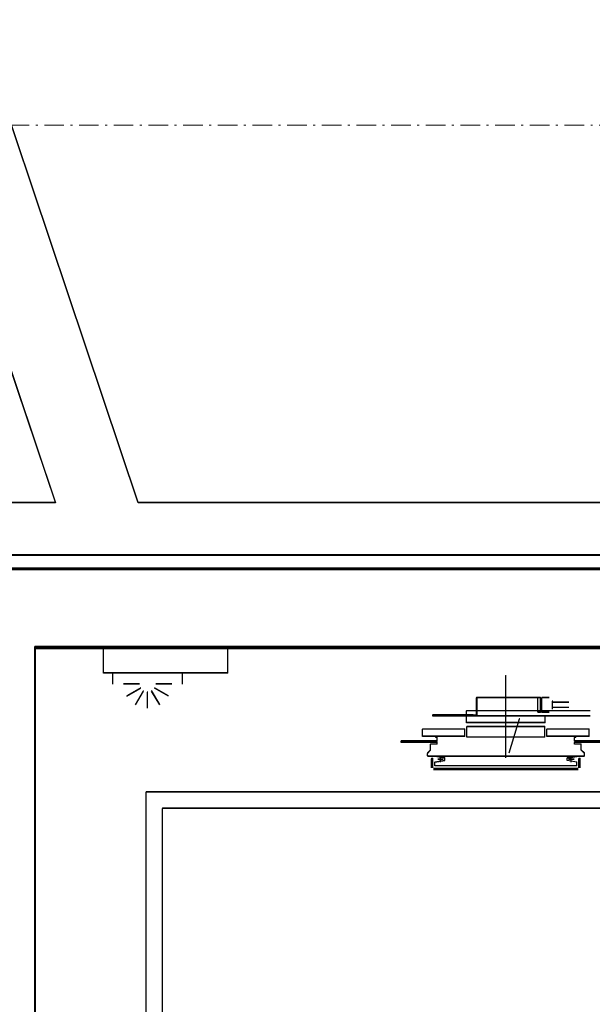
# Model space of a CAD drawing. Header units: millimetres. Extents: x -8642 to 28269, y -6609 to 3701.
# Tile 163 of 256: x 3713 to 3801, y -4798 to -4648. Entities that reach past the tile are written whole.
import ezdxf

# ---------------------------------------------------------------- set-up
doc = ezdxf.new("R2010")
doc.units = ezdxf.units.MM
doc.header["$LTSCALE"] = 1000
doc.header["$MEASUREMENT"] = 0
for name, pattern in [('rzut 1 pietra$0$ArchiTECH.PC 5. Line Type', [0.0053, 0.003, -0.001, 0.0003, -0.001]), ('rzut 1 pietra$0$ArchiTECH.PC Solid Line Type', [0]), ('SUFIT_1 PIETRO$0$ArchiTECH.PC Solid Line Type', [0])]:
    doc.linetypes.add(name, pattern=pattern)
doc.layers.add('IS_ARCH', color=254, linetype='Continuous', lineweight=18)
doc.layers.add('SUFIT_1 PIETRO$0$INWENTARYZACJA', color=254, linetype='Continuous')
doc.layers.add('SUFIT_1 PIETRO$0$TYP SUFITÓW_NOWYCH', color=254, linetype='Continuous')

msp = doc.modelspace()

# ---------------------------------------------------------------- linework, layer by layer
at = {"layer": 'IS_ARCH', "linetype": 'rzut 1 pietra$0$ArchiTECH.PC Solid Line Type'}
for p, q in [((3731.12, -4721.21), (3701.12, -4632.03)), ((3698.66, -4662.35), (3718.46, -4721.21)), ((3718.46, -4721.21), (3693.3, -4721.21)), ((3927.3, -4721.21), (3731.12, -4721.21)), ((3701.3, -4729.21), (3919.3, -4729.21)), ((3917.3, -4731.21), (3703.3, -4731.21)), ((3917.31, -4731.44), (3703.43, -4731.44)), ((3715.3, -4743.21), (3905.3, -4743.21)), ((3715.3, -4943.21), (3715.3, -4743.21)), ((3715.3, -4743.21), (3715.3, -4743.21)), ((3715.3, -4943.21), (3715.3, -4743.21)), ((3905.3, -4743.21), (3715.3, -4743.21)), ((3715.3, -4943.21), (3715.3, -4743.21)), ((3905.3, -4743.21), (3715.3, -4743.21)), ((3905.3, -4743.21), (3715.3, -4743.21)), ((3715.3, -4943.21), (3715.3, -4743.21)), ((3725.8, -4747.21), (3725.8, -4743.21)), ((3744.8, -4743.21), (3725.8, -4743.21)), ((3725.8, -4747.21), (3725.8, -4743.21)), ((3744.8, -4743.21), (3725.8, -4743.21)), ((3744.8, -4743.21), (3725.8, -4743.21)), ((3725.8, -4747.21), (3725.8, -4743.21)), ((3744.8, -4747.21), (3744.8, -4743.21)), ((3744.8, -4747.21), (3744.8, -4743.21)), ((3744.8, -4747.21), (3744.8, -4743.21)), ((3715.43, -4743.44), (3905.31, -4743.44)), ((3715.43, -4943.62), (3715.43, -4743.44)), ((3744.8, -4747.21), (3725.8, -4747.21)), ((3744.8, -4747.21), (3725.8, -4747.21)), ((3744.8, -4747.21), (3725.8, -4747.21)), ((3727.24, -4748.9), (3727.24, -4747.21)), ((3727.24, -4748.9), (3727.24, -4747.21)), ((3727.24, -4748.9), (3727.24, -4747.21)), ((3737.86, -4748.9), (3737.86, -4747.21)), ((3737.86, -4748.9), (3737.86, -4747.21)), ((3737.86, -4748.9), (3737.86, -4747.21)), ((3787.3, -4760.17), (3787.3, -4747.6)), ((3787.3, -4760.17), (3787.3, -4747.6)), ((3787.3, -4760.17), (3787.3, -4747.6)), ((3731.32, -4748.9), (3728.87, -4748.9)), ((3731.32, -4748.9), (3728.87, -4748.9)), ((3731.32, -4748.9), (3728.87, -4748.9)), ((3736.23, -4748.9), (3733.78, -4748.9)), ((3736.23, -4748.9), (3733.78, -4748.9)), ((3736.23, -4748.9), (3733.78, -4748.9)), ((3729.36, -4750.74), (3731.49, -4749.51)), ((3729.36, -4750.74), (3731.49, -4749.51)), ((3729.36, -4750.74), (3731.49, -4749.51)), ((3730.71, -4752.08), (3731.93, -4749.96)), ((3730.71, -4752.08), (3731.93, -4749.96)), ((3730.71, -4752.08), (3731.93, -4749.96)), ((3732.55, -4752.58), (3732.55, -4750.12)), ((3732.55, -4752.58), (3732.55, -4750.12)), ((3732.55, -4752.58), (3732.55, -4750.12)), ((3734.39, -4752.08), (3733.16, -4749.96)), ((3734.39, -4752.08), (3733.16, -4749.96)), ((3734.39, -4752.08), (3733.16, -4749.96)), ((3735.73, -4750.74), (3733.61, -4749.51)), ((3735.73, -4750.74), (3733.61, -4749.51)), ((3735.73, -4750.74), (3733.61, -4749.51)), ((3782.8, -4753.7), (3782.8, -4751)), ((3792.2, -4751), (3782.8, -4751)), ((3782.8, -4753.7), (3782.8, -4751)), ((3792.2, -4751), (3782.8, -4751)), ((3792.2, -4751), (3782.8, -4751)), ((3782.8, -4753.7), (3782.8, -4751)), ((3782.9, -4753.8), (3782.9, -4751)), ((3782.9, -4753.8), (3782.9, -4751)), ((3782.9, -4753.8), (3782.9, -4751)), ((3792.6, -4750.98), (3792.2, -4750.98)), ((3792.6, -4750.98), (3792.2, -4750.98)), ((3792.6, -4750.98), (3792.2, -4750.98)), ((3792.2, -4753.2), (3792.2, -4751)), ((3792.2, -4753.2), (3792.2, -4751)), ((3792.2, -4753.2), (3792.2, -4751)), ((3792.6, -4753.21), (3792.6, -4750.98)), ((3792.6, -4753.21), (3792.6, -4750.98)), ((3792.6, -4753.21), (3792.6, -4750.98)), ((3792.8, -4751.19), (3792.6, -4751.19)), ((3792.8, -4751.19), (3792.6, -4751.19)), ((3792.8, -4751.19), (3792.6, -4751.19)), ((3793.9, -4750.98), (3792.8, -4750.98)), ((3792.8, -4753.21), (3792.8, -4750.98)), ((3793.9, -4750.98), (3792.8, -4750.98)), ((3792.8, -4753.21), (3792.8, -4750.98)), ((3792.8, -4753.21), (3792.8, -4750.98)), ((3793.9, -4750.98), (3792.8, -4750.98)), ((3794.4, -4752.71), (3794.4, -4751.48)), ((3794.4, -4752.71), (3794.4, -4751.48)), ((3794.4, -4752.71), (3794.4, -4751.48)), ((3796.94, -4751.7), (3794.4, -4751.7)), ((3796.94, -4751.7), (3794.4, -4751.7)), ((3796.94, -4751.7), (3794.4, -4751.7)), ((3782.3, -4753.6), (3776.15, -4753.6)), ((3776.15, -4753.8), (3776.15, -4753.6)), ((3782.3, -4753.6), (3776.15, -4753.6)), ((3776.15, -4753.8), (3776.15, -4753.6)), ((3776.15, -4753.8), (3776.15, -4753.6)), ((3782.3, -4753.6), (3776.15, -4753.6)), ((3800.17, -4752.99), (3781.3, -4752.99)), ((3781.3, -4753.79), (3781.3, -4752.99)), ((3800.17, -4752.99), (3781.3, -4752.99)), ((3781.3, -4753.79), (3781.3, -4752.99)), ((3781.3, -4753.79), (3781.3, -4752.99)), ((3800.17, -4752.99), (3781.3, -4752.99)), ((3781.8, -4753.8), (3781.8, -4753.6)), ((3781.8, -4753.8), (3781.8, -4753.6)), ((3781.8, -4753.8), (3781.8, -4753.6)), ((3782.3, -4753.8), (3782.3, -4753.6)), ((3782.3, -4753.8), (3782.3, -4753.6)), ((3782.3, -4753.8), (3782.3, -4753.6)), ((3782.8, -4753.7), (3782.3, -4753.7)), ((3782.8, -4753.7), (3782.3, -4753.7)), ((3782.8, -4753.7), (3782.3, -4753.7)), ((3792.6, -4753.21), (3792.2, -4753.21)), ((3792.6, -4753.21), (3792.2, -4753.21)), ((3792.6, -4753.21), (3792.2, -4753.21)), ((3792.8, -4753.01), (3792.6, -4753.01)), ((3792.8, -4753.01), (3792.6, -4753.01)), ((3792.8, -4753.01), (3792.6, -4753.01)), ((3793.9, -4753.21), (3792.8, -4753.21)), ((3793.9, -4753.21), (3792.8, -4753.21)), ((3793.9, -4753.21), (3792.8, -4753.21)), ((3796.94, -4752.5), (3794.4, -4752.5)), ((3796.94, -4752.5), (3794.4, -4752.5)), ((3796.94, -4752.5), (3794.4, -4752.5)), ((3783.25, -4753.8), (3776.15, -4753.8)), ((3783.25, -4753.8), (3776.15, -4753.8)), ((3783.25, -4753.8), (3776.15, -4753.8)), ((3800.17, -4753.79), (3781.3, -4753.79)), ((3800.17, -4753.79), (3781.3, -4753.79)), ((3800.17, -4753.79), (3781.3, -4753.79)), ((3781.3, -4754.8), (3781.3, -4753.8)), ((3781.3, -4754.8), (3781.3, -4753.8)), ((3781.3, -4754.8), (3781.3, -4753.8)), ((3793.3, -4754.8), (3781.3, -4754.8)), ((3793.3, -4754.8), (3781.3, -4754.8)), ((3793.3, -4754.8), (3781.3, -4754.8)), ((3787.8, -4759.4), (3789.36, -4754.19)), ((3787.8, -4759.4), (3789.36, -4754.19)), ((3787.8, -4759.4), (3789.36, -4754.19)), ((3793.3, -4753.8), (3789.49, -4753.8)), ((3793.3, -4753.8), (3789.49, -4753.8)), ((3793.3, -4753.8), (3789.49, -4753.8)), ((3793.3, -4754.8), (3793.3, -4753.8)), ((3793.3, -4754.8), (3793.3, -4753.8)), ((3793.3, -4754.8), (3793.3, -4753.8)), ((3774.55, -4756.9), (3774.55, -4755.8)), ((3781.05, -4755.8), (3774.55, -4755.8)), ((3774.55, -4756.9), (3774.55, -4755.8)), ((3781.05, -4755.8), (3774.55, -4755.8)), ((3781.05, -4755.8), (3774.55, -4755.8)), ((3774.55, -4756.9), (3774.55, -4755.8)), ((3781.05, -4756.9), (3781.05, -4755.8)), ((3781.05, -4756.9), (3781.05, -4755.8)), ((3781.05, -4756.9), (3781.05, -4755.8)), ((3781.35, -4757.03), (3781.35, -4755.43)), ((3793.25, -4755.43), (3781.35, -4755.43)), ((3781.35, -4757.03), (3781.35, -4755.43)), ((3793.25, -4755.43), (3781.35, -4755.43)), ((3793.25, -4755.43), (3781.35, -4755.43)), ((3781.35, -4757.03), (3781.35, -4755.43)), ((3793.25, -4757.03), (3793.25, -4755.43)), ((3793.25, -4757.03), (3793.25, -4755.43)), ((3793.25, -4757.03), (3793.25, -4755.43)), ((3793.55, -4756.9), (3793.55, -4755.8)), ((3800.05, -4755.8), (3793.55, -4755.8)), ((3793.55, -4756.9), (3793.55, -4755.8)), ((3800.05, -4755.8), (3793.55, -4755.8)), ((3800.05, -4755.8), (3793.55, -4755.8)), ((3793.55, -4756.9), (3793.55, -4755.8)), ((3800.05, -4756.9), (3800.05, -4755.8)), ((3800.05, -4756.9), (3800.05, -4755.8)), ((3800.05, -4756.9), (3800.05, -4755.8)), ((3771.3, -4757.8), (3771.3, -4757.6)), ((3776.8, -4757.6), (3771.3, -4757.6)), ((3771.3, -4757.8), (3771.3, -4757.6)), ((3776.8, -4757.6), (3771.3, -4757.6)), ((3776.8, -4757.6), (3771.3, -4757.6)), ((3771.3, -4757.8), (3771.3, -4757.6)), ((3776.8, -4757.8), (3771.3, -4757.8)), ((3776.8, -4757.8), (3771.3, -4757.8)), ((3776.8, -4757.8), (3771.3, -4757.8)), ((3781.05, -4756.9), (3774.55, -4756.9)), ((3781.05, -4756.9), (3774.55, -4756.9)), ((3781.05, -4756.9), (3774.55, -4756.9)), ((3775.8, -4759), (3775.8, -4758.1)), ((3776.8, -4758.1), (3775.8, -4758.1)), ((3775.8, -4759), (3775.8, -4758.1)), ((3776.8, -4758.1), (3775.8, -4758.1)), ((3776.8, -4758.1), (3775.8, -4758.1)), ((3775.8, -4759), (3775.8, -4758.1)), ((3776.6, -4757.05), (3776.6, -4756.9)), ((3776.6, -4757.05), (3776.6, -4756.9)), ((3776.6, -4757.05), (3776.6, -4756.9)), ((3776.8, -4757.05), (3776.6, -4757.05)), ((3776.8, -4757.05), (3776.6, -4757.05)), ((3776.8, -4757.05), (3776.6, -4757.05)), ((3776.8, -4757.6), (3776.8, -4757.05)), ((3776.8, -4757.6), (3776.8, -4757.05)), ((3776.8, -4757.6), (3776.8, -4757.05)), ((3776.8, -4758.1), (3776.8, -4757.8)), ((3776.8, -4758.1), (3776.8, -4757.8)), ((3776.8, -4758.1), (3776.8, -4757.8)), ((3793.25, -4757.03), (3781.35, -4757.03)), ((3793.25, -4757.03), (3781.35, -4757.03)), ((3793.25, -4757.03), (3781.35, -4757.03)), ((3800.05, -4756.9), (3793.55, -4756.9)), ((3800.05, -4756.9), (3793.55, -4756.9)), ((3800.05, -4756.9), (3793.55, -4756.9)), ((3797.8, -4757.6), (3797.8, -4757.05)), ((3798, -4757.05), (3797.8, -4757.05)), ((3797.8, -4757.6), (3797.8, -4757.05)), ((3798, -4757.05), (3797.8, -4757.05)), ((3798, -4757.05), (3797.8, -4757.05)), ((3797.8, -4757.6), (3797.8, -4757.05)), ((3803.3, -4757.6), (3797.8, -4757.6)), ((3803.3, -4757.6), (3797.8, -4757.6)), ((3803.3, -4757.6), (3797.8, -4757.6)), ((3797.8, -4758.1), (3797.8, -4757.8)), ((3803.3, -4757.8), (3797.8, -4757.8)), ((3797.8, -4758.1), (3797.8, -4757.8)), ((3803.3, -4757.8), (3797.8, -4757.8)), ((3803.3, -4757.8), (3797.8, -4757.8)), ((3797.8, -4758.1), (3797.8, -4757.8)), ((3798.8, -4758.1), (3797.8, -4758.1)), ((3798.8, -4758.1), (3797.8, -4758.1)), ((3798.8, -4758.1), (3797.8, -4758.1)), ((3798, -4757.05), (3798, -4756.9)), ((3798, -4757.05), (3798, -4756.9)), ((3798, -4757.05), (3798, -4756.9)), ((3798.8, -4759), (3798.8, -4758.1)), ((3798.8, -4759), (3798.8, -4758.1)), ((3798.8, -4759), (3798.8, -4758.1)), ((3775.3, -4759.5), (3775.8, -4759)), ((3775.3, -4759.5), (3775.8, -4759)), ((3775.3, -4759.5), (3775.8, -4759)), ((3775.3, -4759.85), (3775.3, -4759.5)), ((3775.3, -4759.85), (3775.3, -4759.5)), ((3775.3, -4759.85), (3775.3, -4759.5)), ((3799.3, -4759.5), (3798.8, -4759)), ((3799.3, -4759.5), (3798.8, -4759)), ((3799.3, -4759.5), (3798.8, -4759)), ((3799.3, -4759.85), (3799.3, -4759.5)), ((3799.3, -4759.85), (3799.3, -4759.5)), ((3799.3, -4759.85), (3799.3, -4759.5)), ((3775.4, -4759.95), (3775.3, -4759.85)), ((3775.4, -4759.95), (3775.3, -4759.85)), ((3775.4, -4759.95), (3775.3, -4759.85)), ((3787.3, -4759.95), (3775.4, -4759.95)), ((3787.3, -4759.95), (3775.4, -4759.95)), ((3787.3, -4759.95), (3775.4, -4759.95)), ((3775.95, -4761.7), (3775.95, -4760.3)), ((3776.15, -4760.3), (3775.95, -4760.3)), ((3775.95, -4761.7), (3775.95, -4760.3)), ((3776.15, -4760.3), (3775.95, -4760.3)), ((3776.15, -4760.3), (3775.95, -4760.3)), ((3775.95, -4761.7), (3775.95, -4760.3)), ((3776.15, -4761.7), (3776.15, -4760.3)), ((3776.15, -4761.7), (3776.15, -4760.3)), ((3776.15, -4761.7), (3776.15, -4760.3)), ((3777.95, -4760.21), (3776.45, -4759.95)), ((3777.95, -4760.21), (3776.45, -4759.95)), ((3777.95, -4760.21), (3776.45, -4759.95)), ((3776.45, -4760.85), (3777.95, -4760.58)), ((3776.45, -4760.85), (3777.95, -4760.58)), ((3776.45, -4760.85), (3777.95, -4760.58)), ((3776.45, -4761.4), (3776.45, -4760.85)), ((3776.45, -4761.4), (3776.45, -4760.85)), ((3776.45, -4761.4), (3776.45, -4760.85)), ((3777.72, -4760.4), (3776.88, -4760.4)), ((3777.72, -4760.4), (3776.88, -4760.4)), ((3777.72, -4760.4), (3776.88, -4760.4)), ((3777.3, -4760.82), (3777.3, -4759.98)), ((3777.3, -4760.82), (3777.3, -4759.98)), ((3777.3, -4760.82), (3777.3, -4759.98)), ((3777.95, -4760.58), (3777.95, -4760.21)), ((3777.95, -4760.58), (3777.95, -4760.21)), ((3777.95, -4760.58), (3777.95, -4760.21)), ((3799.2, -4759.95), (3787.3, -4759.95)), ((3799.2, -4759.95), (3787.3, -4759.95)), ((3799.2, -4759.95), (3787.3, -4759.95)), ((3796.65, -4760.21), (3798.15, -4759.95)), ((3796.65, -4760.21), (3798.15, -4759.95)), ((3796.65, -4760.21), (3798.15, -4759.95)), ((3796.65, -4760.58), (3796.65, -4760.21)), ((3796.65, -4760.58), (3796.65, -4760.21)), ((3796.65, -4760.58), (3796.65, -4760.21)), ((3798.15, -4760.85), (3796.65, -4760.58)), ((3798.15, -4760.85), (3796.65, -4760.58)), ((3798.15, -4760.85), (3796.65, -4760.58)), ((3797.72, -4760.4), (3796.88, -4760.4)), ((3797.72, -4760.4), (3796.88, -4760.4)), ((3797.72, -4760.4), (3796.88, -4760.4)), ((3797.3, -4760.82), (3797.3, -4759.98)), ((3797.3, -4760.82), (3797.3, -4759.98)), ((3797.3, -4760.82), (3797.3, -4759.98)), ((3798.15, -4761.4), (3798.15, -4760.85)), ((3798.15, -4761.4), (3798.15, -4760.85)), ((3798.15, -4761.4), (3798.15, -4760.85)), ((3798.45, -4761.7), (3798.45, -4760.3)), ((3798.65, -4760.3), (3798.45, -4760.3)), ((3798.45, -4761.7), (3798.45, -4760.3)), ((3798.65, -4760.3), (3798.45, -4760.3)), ((3798.65, -4760.3), (3798.45, -4760.3)), ((3798.45, -4761.7), (3798.45, -4760.3)), ((3798.65, -4761.7), (3798.65, -4760.3)), ((3798.65, -4761.7), (3798.65, -4760.3)), ((3798.65, -4761.7), (3798.65, -4760.3)), ((3799.2, -4759.95), (3799.3, -4759.85)), ((3799.2, -4759.95), (3799.3, -4759.85)), ((3799.2, -4759.95), (3799.3, -4759.85)), ((3798.35, -4761.8), (3776.25, -4761.8)), ((3798.35, -4761.8), (3776.25, -4761.8)), ((3798.35, -4761.8), (3776.25, -4761.8)), ((3798.35, -4762), (3776.25, -4762)), ((3798.35, -4762), (3776.25, -4762)), ((3798.35, -4762), (3776.25, -4762)), ((3787.3, -4761.4), (3776.45, -4761.4)), ((3787.3, -4761.4), (3776.45, -4761.4)), ((3787.3, -4761.4), (3776.45, -4761.4)), ((3798.15, -4761.4), (3787.3, -4761.4)), ((3798.15, -4761.4), (3787.3, -4761.4)), ((3798.15, -4761.4), (3787.3, -4761.4)), ((3732.3, -4910.39), (3732.3, -4765.39)), ((3884.8, -4765.39), (3732.3, -4765.39)), ((3732.3, -4910.39), (3732.3, -4765.39)), ((3884.8, -4765.39), (3732.3, -4765.39)), ((3884.8, -4765.39), (3732.3, -4765.39)), ((3732.3, -4910.39), (3732.3, -4765.39)), ((3734.8, -4907.89), (3734.8, -4767.89)), ((3884.8, -4767.89), (3734.8, -4767.89)), ((3734.8, -4907.89), (3734.8, -4767.89)), ((3884.8, -4767.89), (3734.8, -4767.89)), ((3884.8, -4767.89), (3734.8, -4767.89)), ((3734.8, -4907.89), (3734.8, -4767.89))]:
    msp.add_line(p, q, dxfattribs=at)
at = {"layer": 'IS_ARCH', "linetype": 'rzut 1 pietra$0$ArchiTECH.PC 5. Line Type'}
msp.add_line((2842.26, -4663.53), (8377.9, -4664.09), dxfattribs=at)
at = {"layer": 'SUFIT_1 PIETRO$0$INWENTARYZACJA', "linetype": 'SUFIT_1 PIETRO$0$ArchiTECH.PC Solid Line Type'}
for p, q in [((3731.12, -4721.29), (3701.12, -4632.11)), ((3698.66, -4662.44), (3718.46, -4721.29)), ((3718.46, -4721.29), (3693.3, -4721.29)), ((3927.3, -4721.29), (3731.12, -4721.29)), ((3701.3, -4729.29), (3919.3, -4729.29)), ((3917.3, -4731.29), (3703.3, -4731.29)), ((3917.31, -4731.52), (3703.43, -4731.52)), ((3715.3, -4743.29), (3905.3, -4743.29)), ((3715.3, -4943.29), (3715.3, -4743.29)), ((3715.3, -4743.29), (3715.3, -4743.29)), ((3715.3, -4943.29), (3715.3, -4743.29)), ((3905.3, -4743.29), (3715.3, -4743.29)), ((3905.3, -4743.29), (3715.3, -4743.29)), ((3715.3, -4943.29), (3715.3, -4743.29)), ((3905.3, -4743.29), (3715.3, -4743.29)), ((3715.3, -4943.29), (3715.3, -4743.29)), ((3715.43, -4743.52), (3905.31, -4743.52)), ((3715.43, -4943.71), (3715.43, -4743.52)), ((3725.8, -4747.29), (3725.8, -4743.29)), ((3744.8, -4743.29), (3725.8, -4743.29)), ((3744.8, -4743.29), (3725.8, -4743.29)), ((3725.8, -4747.29), (3725.8, -4743.29)), ((3744.8, -4743.29), (3725.8, -4743.29)), ((3725.8, -4747.29), (3725.8, -4743.29)), ((3744.8, -4747.29), (3744.8, -4743.29)), ((3744.8, -4747.29), (3744.8, -4743.29)), ((3744.8, -4747.29), (3744.8, -4743.29)), ((3744.8, -4747.29), (3725.8, -4747.29)), ((3744.8, -4747.29), (3725.8, -4747.29)), ((3744.8, -4747.29), (3725.8, -4747.29)), ((3727.24, -4748.98), (3727.24, -4747.29)), ((3727.24, -4748.98), (3727.24, -4747.29)), ((3727.24, -4748.98), (3727.24, -4747.29)), ((3737.86, -4748.98), (3737.86, -4747.29)), ((3737.86, -4748.98), (3737.86, -4747.29)), ((3737.86, -4748.98), (3737.86, -4747.29)), ((3787.3, -4760.26), (3787.3, -4747.68)), ((3787.3, -4760.26), (3787.3, -4747.68)), ((3787.3, -4760.26), (3787.3, -4747.68)), ((3731.32, -4748.98), (3728.87, -4748.98)), ((3731.32, -4748.98), (3728.87, -4748.98)), ((3731.32, -4748.98), (3728.87, -4748.98)), ((3736.23, -4748.98), (3733.78, -4748.98)), ((3736.23, -4748.98), (3733.78, -4748.98)), ((3736.23, -4748.98), (3733.78, -4748.98)), ((3729.36, -4750.82), (3731.49, -4749.59)), ((3729.36, -4750.82), (3731.49, -4749.59)), ((3729.36, -4750.82), (3731.49, -4749.59)), ((3730.71, -4752.17), (3731.93, -4750.04)), ((3730.71, -4752.17), (3731.93, -4750.04)), ((3730.71, -4752.17), (3731.93, -4750.04)), ((3732.55, -4752.66), (3732.55, -4750.21)), ((3732.55, -4752.66), (3732.55, -4750.21)), ((3732.55, -4752.66), (3732.55, -4750.21)), ((3734.39, -4752.17), (3733.16, -4750.04)), ((3734.39, -4752.17), (3733.16, -4750.04)), ((3734.39, -4752.17), (3733.16, -4750.04)), ((3735.73, -4750.82), (3733.61, -4749.59)), ((3735.73, -4750.82), (3733.61, -4749.59)), ((3735.73, -4750.82), (3733.61, -4749.59)), ((3782.8, -4753.78), (3782.8, -4751.08)), ((3792.2, -4751.08), (3782.8, -4751.08)), ((3792.2, -4751.08), (3782.8, -4751.08)), ((3782.8, -4753.78), (3782.8, -4751.08)), ((3792.2, -4751.08), (3782.8, -4751.08)), ((3782.8, -4753.78), (3782.8, -4751.08)), ((3782.9, -4753.88), (3782.9, -4751.08)), ((3782.9, -4753.88), (3782.9, -4751.08)), ((3782.9, -4753.88), (3782.9, -4751.08)), ((3792.6, -4751.07), (3792.2, -4751.07)), ((3792.6, -4751.07), (3792.2, -4751.07)), ((3792.6, -4751.07), (3792.2, -4751.07)), ((3792.2, -4753.28), (3792.2, -4751.08)), ((3792.2, -4753.28), (3792.2, -4751.08)), ((3792.2, -4753.28), (3792.2, -4751.08)), ((3792.6, -4753.3), (3792.6, -4751.07)), ((3792.6, -4753.3), (3792.6, -4751.07)), ((3792.6, -4753.3), (3792.6, -4751.07)), ((3792.8, -4751.27), (3792.6, -4751.27)), ((3792.8, -4751.27), (3792.6, -4751.27)), ((3792.8, -4751.27), (3792.6, -4751.27)), ((3793.9, -4751.07), (3792.8, -4751.07)), ((3792.8, -4753.3), (3792.8, -4751.07)), ((3792.8, -4753.3), (3792.8, -4751.07)), ((3793.9, -4751.07), (3792.8, -4751.07)), ((3792.8, -4753.3), (3792.8, -4751.07)), ((3793.9, -4751.07), (3792.8, -4751.07)), ((3794.4, -4752.8), (3794.4, -4751.57)), ((3794.4, -4752.8), (3794.4, -4751.57)), ((3794.4, -4752.8), (3794.4, -4751.57)), ((3796.94, -4751.78), (3794.4, -4751.78)), ((3796.94, -4751.78), (3794.4, -4751.78)), ((3796.94, -4751.78), (3794.4, -4751.78)), ((3782.3, -4753.68), (3776.15, -4753.68)), ((3776.15, -4753.88), (3776.15, -4753.68)), ((3776.15, -4753.88), (3776.15, -4753.68)), ((3782.3, -4753.68), (3776.15, -4753.68)), ((3776.15, -4753.88), (3776.15, -4753.68)), ((3782.3, -4753.68), (3776.15, -4753.68)), ((3800.17, -4753.07), (3781.3, -4753.07)), ((3781.3, -4753.87), (3781.3, -4753.07)), ((3781.3, -4753.87), (3781.3, -4753.07)), ((3800.17, -4753.07), (3781.3, -4753.07)), ((3781.3, -4753.87), (3781.3, -4753.07)), ((3800.17, -4753.07), (3781.3, -4753.07)), ((3781.8, -4753.88), (3781.8, -4753.68)), ((3781.8, -4753.88), (3781.8, -4753.68)), ((3781.8, -4753.88), (3781.8, -4753.68)), ((3782.3, -4753.88), (3782.3, -4753.68)), ((3782.3, -4753.88), (3782.3, -4753.68)), ((3782.3, -4753.88), (3782.3, -4753.68)), ((3792.6, -4753.3), (3792.2, -4753.3)), ((3792.6, -4753.3), (3792.2, -4753.3)), ((3792.6, -4753.3), (3792.2, -4753.3)), ((3792.8, -4753.09), (3792.6, -4753.09)), ((3792.8, -4753.09), (3792.6, -4753.09)), ((3792.8, -4753.09), (3792.6, -4753.09)), ((3793.9, -4753.3), (3792.8, -4753.3)), ((3793.9, -4753.3), (3792.8, -4753.3)), ((3793.9, -4753.3), (3792.8, -4753.3)), ((3796.94, -4752.58), (3794.4, -4752.58)), ((3796.94, -4752.58), (3794.4, -4752.58)), ((3796.94, -4752.58), (3794.4, -4752.58)), ((3783.25, -4753.88), (3776.15, -4753.88)), ((3783.25, -4753.88), (3776.15, -4753.88)), ((3783.25, -4753.88), (3776.15, -4753.88)), ((3800.17, -4753.87), (3781.3, -4753.87)), ((3800.17, -4753.87), (3781.3, -4753.87)), ((3800.17, -4753.87), (3781.3, -4753.87)), ((3781.3, -4754.88), (3781.3, -4753.88)), ((3781.3, -4754.88), (3781.3, -4753.88)), ((3781.3, -4754.88), (3781.3, -4753.88)), ((3793.3, -4754.88), (3781.3, -4754.88)), ((3793.3, -4754.88), (3781.3, -4754.88)), ((3793.3, -4754.88), (3781.3, -4754.88)), ((3782.8, -4753.78), (3782.3, -4753.78)), ((3782.8, -4753.78), (3782.3, -4753.78)), ((3782.8, -4753.78), (3782.3, -4753.78)), ((3787.8, -4759.48), (3789.36, -4754.28)), ((3787.8, -4759.48), (3789.36, -4754.28)), ((3787.8, -4759.48), (3789.36, -4754.28)), ((3793.3, -4753.88), (3789.49, -4753.88)), ((3793.3, -4753.88), (3789.49, -4753.88)), ((3793.3, -4753.88), (3789.49, -4753.88)), ((3793.3, -4754.88), (3793.3, -4753.88)), ((3793.3, -4754.88), (3793.3, -4753.88)), ((3793.3, -4754.88), (3793.3, -4753.88)), ((3774.55, -4756.98), (3774.55, -4755.88)), ((3781.05, -4755.88), (3774.55, -4755.88)), ((3781.05, -4755.88), (3774.55, -4755.88)), ((3774.55, -4756.98), (3774.55, -4755.88)), ((3781.05, -4755.88), (3774.55, -4755.88)), ((3774.55, -4756.98), (3774.55, -4755.88)), ((3781.05, -4756.98), (3781.05, -4755.88)), ((3781.05, -4756.98), (3781.05, -4755.88)), ((3781.05, -4756.98), (3781.05, -4755.88)), ((3781.35, -4757.11), (3781.35, -4755.51)), ((3793.25, -4755.51), (3781.35, -4755.51)), ((3793.25, -4755.51), (3781.35, -4755.51)), ((3781.35, -4757.11), (3781.35, -4755.51)), ((3793.25, -4755.51), (3781.35, -4755.51)), ((3781.35, -4757.11), (3781.35, -4755.51)), ((3793.25, -4757.11), (3793.25, -4755.51)), ((3793.25, -4757.11), (3793.25, -4755.51)), ((3793.25, -4757.11), (3793.25, -4755.51)), ((3793.55, -4756.98), (3793.55, -4755.88)), ((3800.05, -4755.88), (3793.55, -4755.88)), ((3800.05, -4755.88), (3793.55, -4755.88)), ((3793.55, -4756.98), (3793.55, -4755.88)), ((3800.05, -4755.88), (3793.55, -4755.88)), ((3793.55, -4756.98), (3793.55, -4755.88)), ((3800.05, -4756.98), (3800.05, -4755.88)), ((3800.05, -4756.98), (3800.05, -4755.88)), ((3800.05, -4756.98), (3800.05, -4755.88)), ((3771.3, -4757.88), (3771.3, -4757.68)), ((3776.8, -4757.68), (3771.3, -4757.68)), ((3776.8, -4757.68), (3771.3, -4757.68)), ((3771.3, -4757.88), (3771.3, -4757.68)), ((3776.8, -4757.68), (3771.3, -4757.68)), ((3771.3, -4757.88), (3771.3, -4757.68)), ((3776.8, -4757.88), (3771.3, -4757.88)), ((3776.8, -4757.88), (3771.3, -4757.88)), ((3776.8, -4757.88), (3771.3, -4757.88)), ((3781.05, -4756.98), (3774.55, -4756.98)), ((3781.05, -4756.98), (3774.55, -4756.98)), ((3781.05, -4756.98), (3774.55, -4756.98)), ((3775.8, -4759.08), (3775.8, -4758.18)), ((3776.8, -4758.18), (3775.8, -4758.18)), ((3776.8, -4758.18), (3775.8, -4758.18)), ((3775.8, -4759.08), (3775.8, -4758.18)), ((3776.8, -4758.18), (3775.8, -4758.18)), ((3775.8, -4759.08), (3775.8, -4758.18)), ((3776.6, -4757.13), (3776.6, -4756.98)), ((3776.6, -4757.13), (3776.6, -4756.98)), ((3776.6, -4757.13), (3776.6, -4756.98)), ((3776.8, -4757.13), (3776.6, -4757.13)), ((3776.8, -4757.13), (3776.6, -4757.13)), ((3776.8, -4757.13), (3776.6, -4757.13)), ((3776.8, -4757.68), (3776.8, -4757.13)), ((3776.8, -4757.68), (3776.8, -4757.13)), ((3776.8, -4757.68), (3776.8, -4757.13)), ((3776.8, -4758.18), (3776.8, -4757.88)), ((3776.8, -4758.18), (3776.8, -4757.88)), ((3776.8, -4758.18), (3776.8, -4757.88)), ((3793.25, -4757.11), (3781.35, -4757.11)), ((3793.25, -4757.11), (3781.35, -4757.11)), ((3793.25, -4757.11), (3781.35, -4757.11)), ((3800.05, -4756.98), (3793.55, -4756.98)), ((3800.05, -4756.98), (3793.55, -4756.98)), ((3800.05, -4756.98), (3793.55, -4756.98)), ((3797.8, -4757.68), (3797.8, -4757.13)), ((3798, -4757.13), (3797.8, -4757.13)), ((3798, -4757.13), (3797.8, -4757.13)), ((3797.8, -4757.68), (3797.8, -4757.13)), ((3798, -4757.13), (3797.8, -4757.13)), ((3797.8, -4757.68), (3797.8, -4757.13)), ((3803.3, -4757.68), (3797.8, -4757.68)), ((3803.3, -4757.68), (3797.8, -4757.68)), ((3803.3, -4757.68), (3797.8, -4757.68)), ((3797.8, -4758.18), (3797.8, -4757.88)), ((3803.3, -4757.88), (3797.8, -4757.88)), ((3803.3, -4757.88), (3797.8, -4757.88)), ((3797.8, -4758.18), (3797.8, -4757.88)), ((3803.3, -4757.88), (3797.8, -4757.88)), ((3797.8, -4758.18), (3797.8, -4757.88)), ((3798.8, -4758.18), (3797.8, -4758.18)), ((3798.8, -4758.18), (3797.8, -4758.18)), ((3798.8, -4758.18), (3797.8, -4758.18)), ((3798, -4757.13), (3798, -4756.98)), ((3798, -4757.13), (3798, -4756.98)), ((3798, -4757.13), (3798, -4756.98)), ((3798.8, -4759.08), (3798.8, -4758.18)), ((3798.8, -4759.08), (3798.8, -4758.18)), ((3798.8, -4759.08), (3798.8, -4758.18)), ((3775.3, -4759.58), (3775.8, -4759.08)), ((3775.3, -4759.58), (3775.8, -4759.08)), ((3775.3, -4759.58), (3775.8, -4759.08)), ((3775.3, -4759.93), (3775.3, -4759.58)), ((3775.3, -4759.93), (3775.3, -4759.58)), ((3775.3, -4759.93), (3775.3, -4759.58)), ((3799.3, -4759.58), (3798.8, -4759.08)), ((3799.3, -4759.58), (3798.8, -4759.08)), ((3799.3, -4759.58), (3798.8, -4759.08)), ((3799.3, -4759.93), (3799.3, -4759.58)), ((3799.3, -4759.93), (3799.3, -4759.58)), ((3799.3, -4759.93), (3799.3, -4759.58)), ((3775.4, -4760.03), (3775.3, -4759.93)), ((3775.4, -4760.03), (3775.3, -4759.93)), ((3775.4, -4760.03), (3775.3, -4759.93)), ((3787.3, -4760.03), (3775.4, -4760.03)), ((3787.3, -4760.03), (3775.4, -4760.03)), ((3787.3, -4760.03), (3775.4, -4760.03)), ((3775.95, -4761.78), (3775.95, -4760.38)), ((3776.15, -4760.38), (3775.95, -4760.38)), ((3776.15, -4760.38), (3775.95, -4760.38)), ((3775.95, -4761.78), (3775.95, -4760.38)), ((3776.15, -4760.38), (3775.95, -4760.38)), ((3775.95, -4761.78), (3775.95, -4760.38)), ((3776.15, -4761.78), (3776.15, -4760.38)), ((3776.15, -4761.78), (3776.15, -4760.38)), ((3776.15, -4761.78), (3776.15, -4760.38)), ((3777.95, -4760.3), (3776.45, -4760.03)), ((3777.95, -4760.3), (3776.45, -4760.03)), ((3777.95, -4760.3), (3776.45, -4760.03)), ((3776.45, -4760.93), (3777.95, -4760.67)), ((3776.45, -4760.93), (3777.95, -4760.67)), ((3776.45, -4760.93), (3777.95, -4760.67)), ((3776.45, -4761.48), (3776.45, -4760.93)), ((3776.45, -4761.48), (3776.45, -4760.93)), ((3776.45, -4761.48), (3776.45, -4760.93)), ((3777.72, -4760.48), (3776.88, -4760.48)), ((3777.72, -4760.48), (3776.88, -4760.48)), ((3777.72, -4760.48), (3776.88, -4760.48)), ((3777.3, -4760.9), (3777.3, -4760.06)), ((3777.3, -4760.9), (3777.3, -4760.06)), ((3777.3, -4760.9), (3777.3, -4760.06)), ((3777.95, -4760.67), (3777.95, -4760.3)), ((3777.95, -4760.67), (3777.95, -4760.3)), ((3777.95, -4760.67), (3777.95, -4760.3)), ((3799.2, -4760.03), (3787.3, -4760.03)), ((3799.2, -4760.03), (3787.3, -4760.03)), ((3799.2, -4760.03), (3787.3, -4760.03)), ((3796.65, -4760.3), (3798.15, -4760.03)), ((3796.65, -4760.3), (3798.15, -4760.03)), ((3796.65, -4760.3), (3798.15, -4760.03)), ((3796.65, -4760.67), (3796.65, -4760.3)), ((3796.65, -4760.67), (3796.65, -4760.3)), ((3796.65, -4760.67), (3796.65, -4760.3)), ((3798.15, -4760.93), (3796.65, -4760.67)), ((3798.15, -4760.93), (3796.65, -4760.67)), ((3798.15, -4760.93), (3796.65, -4760.67)), ((3797.72, -4760.48), (3796.88, -4760.48)), ((3797.72, -4760.48), (3796.88, -4760.48)), ((3797.72, -4760.48), (3796.88, -4760.48)), ((3797.3, -4760.9), (3797.3, -4760.06)), ((3797.3, -4760.9), (3797.3, -4760.06)), ((3797.3, -4760.9), (3797.3, -4760.06)), ((3798.15, -4761.48), (3798.15, -4760.93)), ((3798.15, -4761.48), (3798.15, -4760.93)), ((3798.15, -4761.48), (3798.15, -4760.93)), ((3798.45, -4761.78), (3798.45, -4760.38)), ((3798.65, -4760.38), (3798.45, -4760.38)), ((3798.65, -4760.38), (3798.45, -4760.38)), ((3798.45, -4761.78), (3798.45, -4760.38)), ((3798.65, -4760.38), (3798.45, -4760.38)), ((3798.45, -4761.78), (3798.45, -4760.38)), ((3798.65, -4761.78), (3798.65, -4760.38)), ((3798.65, -4761.78), (3798.65, -4760.38)), ((3798.65, -4761.78), (3798.65, -4760.38)), ((3799.2, -4760.03), (3799.3, -4759.93)), ((3799.2, -4760.03), (3799.3, -4759.93)), ((3799.2, -4760.03), (3799.3, -4759.93)), ((3798.35, -4761.88), (3776.25, -4761.88)), ((3798.35, -4761.88), (3776.25, -4761.88)), ((3798.35, -4761.88), (3776.25, -4761.88)), ((3798.35, -4762.08), (3776.25, -4762.08)), ((3798.35, -4762.08), (3776.25, -4762.08)), ((3798.35, -4762.08), (3776.25, -4762.08)), ((3787.3, -4761.48), (3776.45, -4761.48)), ((3787.3, -4761.48), (3776.45, -4761.48)), ((3787.3, -4761.48), (3776.45, -4761.48)), ((3798.15, -4761.48), (3787.3, -4761.48)), ((3798.15, -4761.48), (3787.3, -4761.48)), ((3798.15, -4761.48), (3787.3, -4761.48)), ((3732.3, -4910.47), (3732.3, -4765.47)), ((3884.8, -4765.47), (3732.3, -4765.47)), ((3884.8, -4765.47), (3732.3, -4765.47)), ((3732.3, -4910.47), (3732.3, -4765.47)), ((3884.8, -4765.47), (3732.3, -4765.47)), ((3732.3, -4910.47), (3732.3, -4765.47)), ((3734.8, -4907.97), (3734.8, -4767.97)), ((3884.8, -4767.97), (3734.8, -4767.97)), ((3884.8, -4767.97), (3734.8, -4767.97)), ((3734.8, -4907.97), (3734.8, -4767.97)), ((3884.8, -4767.97), (3734.8, -4767.97)), ((3734.8, -4907.97), (3734.8, -4767.97))]:
    msp.add_line(p, q, dxfattribs=at)
at = {"layer": 'SUFIT_1 PIETRO$0$TYP SUFITÓW_NOWYCH', "linetype": 'SUFIT_1 PIETRO$0$ArchiTECH.PC Solid Line Type'}
for p, q in [((3704.22, -4679.17), (3718.46, -4721.29)), ((3718.46, -4721.29), (3693.3, -4721.29))]:
    msp.add_line(p, q, dxfattribs=at)

doc.saveas('drawing.dxf')
